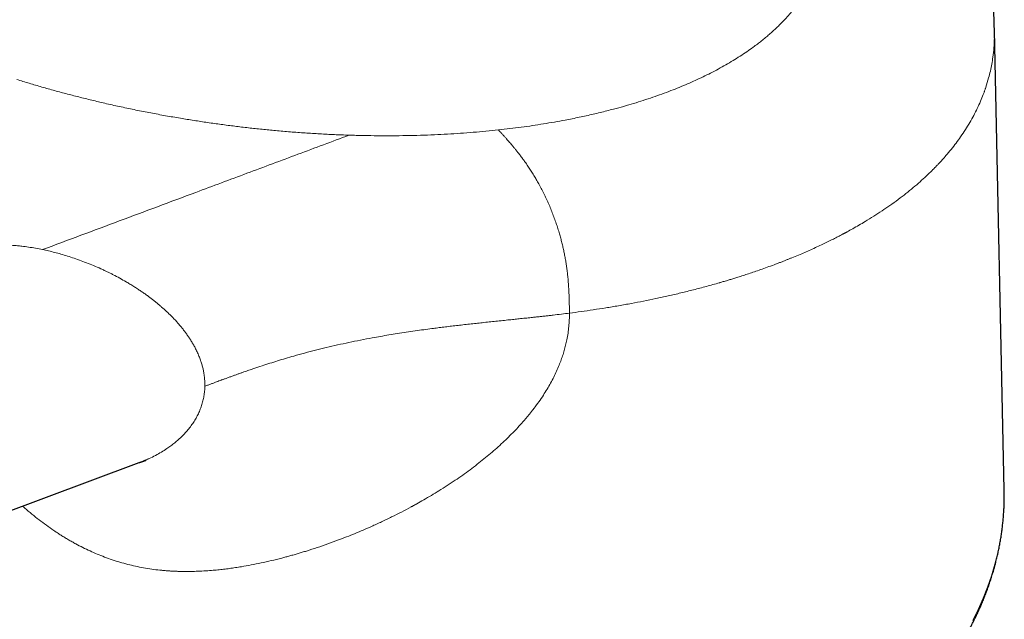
# Model space of a CAD drawing. Header units: millimetres. Extents: x 8 to 611, y 12 to 550.
# Tile 41 of 59: x 563 to 601, y 213 to 235. Entities that reach past the tile are written whole.
import ezdxf

# ---------------------------------------------------------------- set-up
doc = ezdxf.new("R2010")
doc.units = ezdxf.units.MM

msp = doc.modelspace()

# ---------------------------------------------------------------- linework, layer by layer
at = {"color": 7, "linetype": 'Continuous', "lineweight": 30}
for p, q in [((600.739, 217.548), (600.365, 235.031)), ((499.519, 193.055), (567.837, 218.584)), ((567.837, 218.584), (567.839, 218.584)), ((600.741, 217.459), (600.739, 217.548))]:
    msp.add_line(p, q, dxfattribs=at)
at = {"color": 252, "linetype": 'Continuous', "lineweight": 0, "flags": 128}
msp.add_lwpolyline([(599.543, 212.571), (599.75, 212.994), (599.937, 213.42), (600.106, 213.849), (600.254, 214.28), (600.383, 214.714), (600.492, 215.149), (600.582, 215.585), (600.652, 216.023), (600.701, 216.462), (600.731, 216.901), (600.741, 217.341), (600.741, 217.459)], dxfattribs=at)
at = {"color": 7, "linetype": 'Continuous', "lineweight": 30}
for points, knots in [([(600.365, 235.031), (600.365, 235.049), (600.364, 235.08), (600.363, 235.124), (600.362, 235.159), (600.362, 235.189), (600.361, 235.213), (600.36, 235.235), (600.36, 235.258), (600.359, 235.287), (600.358, 235.321), (600.357, 235.355), (600.356, 235.385), (600.355, 235.419), (600.353, 235.46), (600.351, 235.511), (600.349, 235.565), (600.346, 235.617), (600.343, 235.667), (600.34, 235.734), (600.334, 235.817), (600.328, 235.913), (600.321, 236.002), (600.313, 236.086), (600.305, 236.173), (600.298, 236.245), (600.292, 236.303), (600.288, 236.34), (600.284, 236.375), (600.28, 236.408), (600.276, 236.444), (600.271, 236.483), (600.265, 236.524), (600.261, 236.561), (600.256, 236.591), (600.253, 236.616), (600.25, 236.64), (600.246, 236.667), (600.241, 236.699), (600.236, 236.732), (600.231, 236.764), (600.226, 236.799), (600.219, 236.844), (600.21, 236.9), (600.2, 236.956), (600.19, 237.011), (600.18, 237.067), (600.17, 237.122), (600.16, 237.176), (600.15, 237.226), (600.14, 237.275), (600.13, 237.324), (600.119, 237.372), (600.109, 237.42), (600.098, 237.47), (600.087, 237.518), (600.078, 237.557), (600.071, 237.584), (600.066, 237.605), (600.06, 237.631), (600.053, 237.661), (600.045, 237.691), (600.038, 237.718), (600.033, 237.74), (600.028, 237.759), (600.024, 237.774), (600.02, 237.79), (600.015, 237.809), (600.009, 237.832), (600.002, 237.86), (599.994, 237.889), (599.985, 237.922), (599.975, 237.956), (599.966, 237.99), (599.957, 238.02), (599.95, 238.046), (599.942, 238.072), (599.934, 238.099), (599.926, 238.127), (599.918, 238.153), (599.911, 238.176), (599.905, 238.197), (599.897, 238.223), (599.886, 238.258), (599.874, 238.297), (599.861, 238.338), (599.848, 238.379), (599.834, 238.423), (599.82, 238.463), (599.809, 238.496), (599.799, 238.525), (599.79, 238.551), (599.781, 238.578), (599.772, 238.604), (599.762, 238.632), (599.752, 238.66), (599.742, 238.688), (599.733, 238.712), (599.726, 238.732), (599.72, 238.749), (599.713, 238.767), (599.705, 238.789), (599.696, 238.813), (599.688, 238.835), (599.681, 238.854), (599.674, 238.873), (599.666, 238.893), (599.658, 238.913), (599.65, 238.934), (599.641, 238.956), (599.633, 238.979), (599.624, 239), (599.616, 239.022), (599.606, 239.047), (599.594, 239.076), (599.582, 239.106), (599.57, 239.134), (599.56, 239.16), (599.547, 239.191), (599.532, 239.226), (599.516, 239.264), (599.502, 239.297), (599.488, 239.329), (599.474, 239.362), (599.458, 239.398), (599.441, 239.435), (599.424, 239.474), (599.407, 239.512), (599.391, 239.547), (599.371, 239.591), (599.346, 239.643), (599.315, 239.709), (599.285, 239.772), (599.256, 239.83), (599.232, 239.879), (599.211, 239.921), (599.191, 239.96), (599.173, 239.996), (599.152, 240.037), (599.127, 240.085), (599.099, 240.139), (599.07, 240.193), (599.041, 240.247), (599.011, 240.3), (598.98, 240.357), (598.949, 240.413), (598.916, 240.471), (598.885, 240.525), (598.857, 240.574), (598.827, 240.624), (598.799, 240.671), (598.77, 240.72), (598.74, 240.769), (598.691, 240.85), (598.623, 240.959), (598.535, 241.097), (598.468, 241.199), (598.422, 241.268), (598.399, 241.301), (598.377, 241.335), (598.355, 241.366), (598.336, 241.394), (598.319, 241.419), (598.302, 241.443), (598.285, 241.468), (598.266, 241.496), (598.243, 241.528), (598.217, 241.565), (598.192, 241.6), (598.17, 241.63), (598.151, 241.657), (598.132, 241.683), (598.113, 241.71), (598.094, 241.735), (598.075, 241.762), (598.053, 241.792), (598.026, 241.829), (597.996, 241.868), (597.964, 241.91), (597.93, 241.956), (597.893, 242.003), (597.859, 242.049), (597.827, 242.09), (597.794, 242.131), (597.751, 242.187), (597.687, 242.267), (597.609, 242.363), (597.527, 242.463), (597.449, 242.557), (597.369, 242.651), (597.306, 242.723), (597.263, 242.773), (597.238, 242.801), (597.212, 242.832), (597.185, 242.862), (597.159, 242.891), (597.137, 242.916), (597.117, 242.939), (597.093, 242.965), (597.066, 242.995), (597.037, 243.028), (597.008, 243.059), (596.982, 243.087), (596.96, 243.111), (596.941, 243.132), (596.923, 243.152), (596.902, 243.174), (596.87, 243.208), (596.83, 243.251), (596.782, 243.302), (596.736, 243.351), (596.69, 243.398), (596.652, 243.438), (596.622, 243.469), (596.599, 243.493), (596.576, 243.516), (596.553, 243.539), (596.53, 243.562), (596.505, 243.588), (596.457, 243.636), (596.393, 243.7), (596.316, 243.776), (596.243, 243.848), (596.171, 243.917), (596.101, 243.984), (596.038, 244.044), (595.978, 244.101), (595.92, 244.155), (595.867, 244.203), (595.818, 244.248), (595.771, 244.291), (595.72, 244.338), (595.668, 244.385), (595.616, 244.431), (595.565, 244.477), (595.515, 244.521), (595.471, 244.559), (595.434, 244.592), (595.402, 244.62), (595.374, 244.644), (595.348, 244.667), (595.32, 244.691), (595.288, 244.718), (595.253, 244.748), (595.214, 244.781), (595.173, 244.816), (595.13, 244.853), (595.086, 244.889), (595.044, 244.925), (595.002, 244.959), (594.962, 244.992), (594.927, 245.022), (594.897, 245.046), (594.869, 245.069), (594.838, 245.094), (594.801, 245.124), (594.757, 245.16), (594.706, 245.2), (594.649, 245.246), (594.594, 245.29), (594.542, 245.331), (594.497, 245.366), (594.453, 245.401), (594.414, 245.431), (594.384, 245.454), (594.363, 245.47), (594.347, 245.483), (594.331, 245.495), (594.314, 245.508), (594.291, 245.526), (594.259, 245.55), (594.219, 245.581), (594.173, 245.616), (594.121, 245.655), (594.068, 245.695), (594.018, 245.732), (593.974, 245.765), (593.935, 245.794), (593.903, 245.817), (593.875, 245.838), (593.849, 245.857), (593.818, 245.879), (593.784, 245.905), (593.744, 245.933), (593.702, 245.964), (593.657, 245.996), (593.607, 246.033), (593.551, 246.072), (593.499, 246.109), (593.451, 246.143), (593.411, 246.171), (593.373, 246.198), (593.34, 246.221), (593.312, 246.24), (593.291, 246.255), (593.273, 246.267), (593.256, 246.279), (593.237, 246.292), (593.217, 246.306), (593.184, 246.329), (593.136, 246.362), (593.069, 246.407), (593.008, 246.449), (592.956, 246.484), (592.914, 246.512), (592.871, 246.541), (592.828, 246.57), (592.788, 246.596), (592.754, 246.619), (592.726, 246.637), (592.702, 246.653), (592.673, 246.672), (592.633, 246.698), (592.576, 246.735), (592.508, 246.779), (592.431, 246.829), (592.36, 246.875), (592.298, 246.914), (592.244, 246.948), (592.19, 246.982), (592.137, 247.016), (592.091, 247.044), (592.053, 247.068), (592.024, 247.086), (591.999, 247.102), (591.977, 247.115), (591.952, 247.13), (591.921, 247.15), (591.879, 247.175), (591.831, 247.205), (591.781, 247.235), (591.716, 247.274), (591.641, 247.32), (591.562, 247.367), (591.488, 247.411), (591.416, 247.454), (591.334, 247.502), (591.242, 247.556), (591.178, 247.593), (591.144, 247.613)], [0, 0, 0, 0, 0.002506, 0.0045916, 0.0062596, 0.0075152, 0.0086532, 0.0095941, 0.0104338, 0.0118037, 0.013545, 0.015147, 0.016554, 0.0177853, 0.0199207, 0.0225257, 0.0252881, 0.0280058, 0.0305974, 0.0329581, 0.0386175, 0.0439892, 0.0487348, 0.0536544, 0.0584098, 0.0639881, 0.0664455, 0.0686957, 0.0707108, 0.0726923, 0.0747908, 0.077167, 0.0799443, 0.0823896, 0.084028, 0.0855123, 0.0870013, 0.0886095, 0.0905947, 0.0929415, 0.0949462, 0.0965546, 0.0996199, 0.1034835, 0.1073737, 0.1104691, 0.1141677, 0.1182404, 0.1213381, 0.1246609, 0.1282622, 0.1310397, 0.1344232, 0.1378536, 0.1406848, 0.1445248, 0.1474425, 0.1487159, 0.1499997, 0.1516909, 0.1539329, 0.156112, 0.157946, 0.159451, 0.1606517, 0.1617055, 0.1626642, 0.163935, 0.1656047, 0.1674188, 0.169651, 0.1716635, 0.1742795, 0.1767128, 0.1787917, 0.1805686, 0.1821346, 0.1841232, 0.1862363, 0.1880754, 0.1896418, 0.1910723, 0.1924392, 0.1951958, 0.1984875, 0.2007201, 0.2037941, 0.2072768, 0.2099975, 0.2124932, 0.2142136, 0.2161428, 0.218166, 0.2200163, 0.221849, 0.2240709, 0.2260851, 0.2278915, 0.2292985, 0.2303423, 0.2315743, 0.2331816, 0.2352439, 0.2367906, 0.2379931, 0.2393587, 0.2409156, 0.2422845, 0.2437983, 0.2454571, 0.2472201, 0.2486904, 0.2501577, 0.2518902, 0.2541961, 0.2565717, 0.2585891, 0.2603272, 0.2623014, 0.2653571, 0.2681733, 0.2706682, 0.2727901, 0.2751826, 0.2781598, 0.2806704, 0.2835015, 0.2868685, 0.2893027, 0.291256, 0.2967457, 0.3009261, 0.3063319, 0.3108566, 0.3141937, 0.3174008, 0.3203257, 0.3231311, 0.3257192, 0.3296375, 0.3341267, 0.338063, 0.3421437, 0.3465392, 0.3503743, 0.3552158, 0.3596876, 0.3637084, 0.3678772, 0.3711019, 0.3754164, 0.3789957, 0.3825749, 0.3868863, 0.3980029, 0.4084181, 0.4197668, 0.4222891, 0.4249947, 0.4277187, 0.4303532, 0.4325702, 0.4344687, 0.4363352, 0.4383019, 0.4404519, 0.4430703, 0.4461808, 0.4492591, 0.4516504, 0.4535491, 0.4556752, 0.4579937, 0.4601076, 0.4619453, 0.4643915, 0.4675397, 0.4708515, 0.4740046, 0.4779381, 0.4820054, 0.4857924, 0.4890704, 0.4922555, 0.4959558, 0.5028705, 0.5120503, 0.5199885, 0.5277808, 0.5356417, 0.5437442, 0.5459811, 0.5483201, 0.5508688, 0.5536091, 0.5561244, 0.558205, 0.5599254, 0.5620018, 0.5647582, 0.5676401, 0.5703517, 0.572828, 0.5748988, 0.576514, 0.578093, 0.579982, 0.5821809, 0.5869503, 0.5910912, 0.5952497, 0.5995685, 0.6034214, 0.6055268, 0.6076155, 0.6096513, 0.611629, 0.6135505, 0.6157253, 0.6183811, 0.6261133, 0.6324331, 0.6383605, 0.6450281, 0.6507572, 0.6561639, 0.6610408, 0.6657339, 0.6706547, 0.6739994, 0.6778477, 0.6821958, 0.68648, 0.6905489, 0.6945966, 0.6984822, 0.7019466, 0.7049894, 0.7076358, 0.7099109, 0.7118704, 0.713946, 0.7165664, 0.7192168, 0.722259, 0.725589, 0.7289285, 0.7322624, 0.7355906, 0.7387235, 0.7418473, 0.7446374, 0.7468896, 0.7486041, 0.7509725, 0.7538037, 0.7570977, 0.7608634, 0.7651471, 0.7699548, 0.7731424, 0.7765244, 0.7799844, 0.7828841, 0.7851268, 0.7864283, 0.7874899, 0.7886335, 0.7898671, 0.7911908, 0.7937786, 0.7966549, 0.7999365, 0.8036987, 0.8079412, 0.8111966, 0.8145044, 0.8172777, 0.8194726, 0.8213019, 0.8231492, 0.825055, 0.827699, 0.830448, 0.833308, 0.8365042, 0.8399567, 0.8438136, 0.8480748, 0.8507749, 0.8536153, 0.8563117, 0.8585804, 0.8604548, 0.8618842, 0.8629665, 0.864113, 0.8653693, 0.8667355, 0.8682115, 0.8720823, 0.8765659, 0.8816831, 0.8843152, 0.887088, 0.8900015, 0.8930001, 0.8956155, 0.8979897, 0.8997354, 0.901098, 0.9026597, 0.9055663, 0.9090257, 0.9137809, 0.9188503, 0.924186, 0.9275151, 0.93094, 0.9344605, 0.9379964, 0.9411409, 0.9432972, 0.945177, 0.9467802, 0.9481071, 0.9493499, 0.9514258, 0.9540769, 0.9572732, 0.9605188, 0.9636372, 0.9693925, 0.974658, 0.9785548, 0.9830378, 0.9881066, 0.9937608, 1, 1, 1, 1]), ([(567.839, 218.584), (567.839, 218.584), (567.85, 218.589), (567.871, 218.596), (567.896, 218.606), (567.915, 218.612), (567.929, 218.618), (567.946, 218.624), (567.963, 218.63), (567.98, 218.636), (567.995, 218.641), (568.009, 218.646), (568.02, 218.65), (568.033, 218.654), (568.046, 218.659), (568.058, 218.663), (568.067, 218.666), (568.074, 218.668), (568.082, 218.67), (568.089, 218.673), (568.095, 218.675), (568.095, 218.675), (568.096, 218.675)], [0, 0, 0, 0, 0.00122, 0.073535, 0.141051, 0.172469, 0.209716, 0.254225, 0.305267, 0.3517, 0.398611, 0.438316, 0.476441, 0.524228, 0.584731, 0.640205, 0.682986, 0.719776, 0.757731, 0.83299, 0.919735, 1, 1, 1, 1]), ([(571.65, 200.328), (571.757, 200.328), (571.908, 200.329), (572.132, 200.33), (572.326, 200.333), (572.556, 200.336), (572.8, 200.341), (573.055, 200.348), (573.319, 200.356), (573.59, 200.366), (573.865, 200.377), (574.146, 200.39), (574.429, 200.405), (574.715, 200.422), (575.004, 200.441), (575.294, 200.461), (575.585, 200.483), (575.878, 200.508), (576.172, 200.534), (576.467, 200.561), (576.762, 200.591), (577.058, 200.623), (577.354, 200.656), (577.65, 200.692), (577.946, 200.729), (578.242, 200.768), (578.538, 200.809), (578.834, 200.852), (579.129, 200.897), (579.425, 200.943), (579.719, 200.992), (580.014, 201.042), (580.307, 201.094), (580.6, 201.149), (580.893, 201.205), (581.184, 201.262), (581.475, 201.322), (581.765, 201.384), (582.054, 201.447), (582.342, 201.512), (582.629, 201.579), (582.915, 201.648), (583.2, 201.719), (583.484, 201.791), (583.766, 201.866), (584.048, 201.942), (584.328, 202.019), (584.607, 202.099), (584.884, 202.181), (585.16, 202.264), (585.435, 202.349), (585.708, 202.435), (585.98, 202.524), (586.25, 202.614), (586.519, 202.706), (586.786, 202.799), (587.051, 202.895), (587.315, 202.992), (587.577, 203.09), (587.837, 203.191), (588.096, 203.293), (588.352, 203.396), (588.607, 203.501), (588.86, 203.608), (589.111, 203.717), (589.36, 203.827), (589.607, 203.938), (589.852, 204.052), (590.095, 204.167), (590.336, 204.283), (590.575, 204.401), (590.811, 204.52), (591.046, 204.641), (591.278, 204.764), (591.508, 204.888), (591.736, 205.013), (591.961, 205.14), (592.185, 205.268), (592.406, 205.398), (592.624, 205.529), (592.84, 205.662), (593.054, 205.796), (593.265, 205.931), (593.474, 206.068), (593.68, 206.206), (593.884, 206.345), (594.086, 206.486), (594.284, 206.628), (594.48, 206.771), (594.674, 206.916), (594.865, 207.062), (595.053, 207.209), (595.238, 207.357), (595.421, 207.507), (595.601, 207.657), (595.778, 207.809), (595.953, 207.962), (596.124, 208.117), (596.293, 208.272), (596.459, 208.428), (596.622, 208.586), (596.782, 208.744), (596.939, 208.904), (597.094, 209.065), (597.245, 209.227), (597.393, 209.389), (597.539, 209.553), (597.681, 209.718), (597.821, 209.883), (597.957, 210.05), (598.09, 210.217), (598.22, 210.386), (598.347, 210.555), (598.471, 210.725), (598.592, 210.896), (598.71, 211.068), (598.824, 211.24), (598.935, 211.413), (599.043, 211.587), (599.148, 211.762), (599.25, 211.938), (599.348, 212.114), (599.443, 212.291), (599.535, 212.468), (599.624, 212.646), (599.709, 212.825), (599.791, 213.004), (599.87, 213.184), (599.945, 213.365), (600.017, 213.546), (600.086, 213.727), (600.151, 213.909), (600.213, 214.092), (600.271, 214.275), (600.326, 214.458), (600.378, 214.642), (600.426, 214.826), (600.471, 215.01), (600.513, 215.195), (600.551, 215.38), (600.586, 215.566), (600.617, 215.751), (600.645, 215.937), (600.669, 216.124), (600.69, 216.31), (600.707, 216.497), (600.721, 216.684), (600.731, 216.871), (600.738, 217.058), (600.741, 217.245), (600.742, 217.378), (600.741, 217.448), (600.74, 217.456)], [0, 0, 0, 0, 0.007017, 0.009912, 0.014714, 0.01971, 0.025078, 0.030687, 0.036483, 0.042426, 0.048486, 0.054639, 0.060871, 0.067167, 0.073518, 0.079916, 0.086354, 0.092828, 0.099332, 0.105864, 0.11242, 0.118998, 0.125595, 0.13221, 0.138841, 0.145487, 0.152145, 0.158816, 0.165498, 0.172191, 0.178893, 0.185604, 0.192323, 0.19905, 0.205784, 0.212524, 0.219271, 0.226024, 0.232782, 0.239545, 0.246314, 0.253087, 0.259864, 0.266645, 0.273431, 0.28022, 0.287012, 0.293808, 0.300607, 0.30741, 0.314215, 0.321022, 0.327833, 0.334646, 0.341461, 0.348279, 0.355099, 0.361921, 0.368745, 0.375572, 0.3824, 0.389229, 0.396061, 0.402894, 0.409729, 0.416566, 0.423404, 0.430243, 0.437084, 0.443926, 0.45077, 0.457615, 0.464461, 0.471308, 0.478156, 0.485006, 0.491856, 0.498708, 0.50556, 0.512413, 0.519268, 0.526123, 0.532979, 0.539836, 0.546693, 0.553551, 0.56041, 0.56727, 0.57413, 0.58099, 0.587851, 0.594713, 0.601575, 0.608437, 0.615299, 0.622162, 0.629025, 0.635889, 0.642752, 0.649615, 0.656479, 0.663342, 0.670205, 0.677068, 0.683931, 0.690794, 0.697656, 0.704518, 0.71138, 0.718241, 0.725101, 0.731961, 0.73882, 0.745679, 0.752537, 0.759394, 0.76625, 0.773106, 0.77996, 0.786814, 0.793666, 0.800518, 0.807369, 0.814219, 0.821068, 0.827916, 0.834764, 0.84161, 0.848456, 0.855301, 0.862146, 0.86899, 0.875834, 0.882678, 0.889521, 0.896365, 0.903208, 0.910052, 0.916897, 0.923743, 0.930589, 0.937437, 0.944287, 0.951138, 0.957991, 0.964846, 0.971704, 0.978564, 0.985428, 0.992295, 0.999166, 1, 1, 1, 1])]:
    msp.add_open_spline(points, degree=3, knots=knots, dxfattribs=at)
at = {"color": 252, "linetype": 'Continuous', "lineweight": 0}
for points, knots in [([(581.499, 231.248), (581.645, 231.264), (581.937, 231.297), (582.368, 231.352), (582.794, 231.412), (583.214, 231.477), (583.628, 231.547), (583.992, 231.614), (584.307, 231.675), (584.576, 231.731), (584.842, 231.788), (585.106, 231.848), (585.366, 231.91), (585.625, 231.974), (585.925, 232.052), (586.265, 232.145), (586.641, 232.256), (587.009, 232.37), (587.369, 232.49), (587.72, 232.614), (588.057, 232.74), (588.379, 232.868), (588.688, 232.998), (588.989, 233.132), (589.283, 233.27), (589.575, 233.414), (589.864, 233.566), (590.15, 233.725), (590.425, 233.887), (590.69, 234.053), (590.946, 234.223), (591.164, 234.378), (591.35, 234.516), (591.505, 234.637), (591.656, 234.76), (591.802, 234.884), (591.944, 235.01), (592.081, 235.138), (592.233, 235.286), (592.398, 235.456), (592.571, 235.648), (592.733, 235.843), (592.885, 236.04), (593.027, 236.24), (593.166, 236.454), (593.301, 236.684), (593.428, 236.929), (593.541, 237.178), (593.634, 237.418), (593.711, 237.648), (593.772, 237.866), (593.823, 238.086), (593.863, 238.307), (593.892, 238.53), (593.909, 238.73), (593.916, 238.906), (593.918, 239.059), (593.914, 239.212), (593.906, 239.366), (593.893, 239.52), (593.875, 239.676), (593.849, 239.859), (593.81, 240.07), (593.754, 240.31), (593.688, 240.55), (593.61, 240.79), (593.522, 241.03), (593.424, 241.266), (593.317, 241.498), (593.203, 241.725), (593.078, 241.953), (592.944, 242.181), (592.797, 242.414), (592.637, 242.651), (592.464, 242.892), (592.28, 243.132), (592.086, 243.371), (591.881, 243.609), (591.69, 243.82), (591.515, 244.004), (591.36, 244.163), (591.2, 244.321), (591.036, 244.478), (590.867, 244.635), (590.693, 244.792), (590.488, 244.971), (590.25, 245.172), (589.977, 245.394), (589.695, 245.614), (589.405, 245.831), (589.107, 246.047), (588.782, 246.273), (588.428, 246.509), (588.044, 246.755), (587.649, 246.998), (587.376, 247.157), (587.24, 247.237)], [0, 0, 0, 0, 0.011536, 0.023049, 0.034543, 0.046024, 0.057498, 0.068971, 0.076699, 0.084431, 0.092167, 0.099911, 0.107663, 0.115426, 0.1232, 0.135075, 0.146924, 0.158753, 0.170568, 0.182376, 0.194182, 0.205318, 0.216462, 0.227621, 0.238798, 0.25, 0.261875, 0.273724, 0.285553, 0.297369, 0.309177, 0.320983, 0.328936, 0.336893, 0.344856, 0.352826, 0.360806, 0.368797, 0.376801, 0.388336, 0.399848, 0.411341, 0.422822, 0.434296, 0.445769, 0.459295, 0.472837, 0.486402, 0.5, 0.511535, 0.523047, 0.53454, 0.546021, 0.557495, 0.568968, 0.576696, 0.584428, 0.592165, 0.599909, 0.607662, 0.615425, 0.6232, 0.635075, 0.646924, 0.658753, 0.670569, 0.682376, 0.694182, 0.705318, 0.716462, 0.727621, 0.738798, 0.75, 0.761875, 0.773724, 0.785553, 0.797369, 0.809176, 0.820983, 0.828936, 0.836893, 0.844856, 0.852826, 0.860806, 0.868797, 0.876801, 0.888337, 0.89985, 0.911344, 0.922826, 0.9343, 0.945772, 0.959298, 0.972839, 0.986403, 1, 1, 1, 1]), ([(600.364, 235.031), (600.365, 234.933), (600.368, 234.714), (600.349, 234.376), (600.314, 234.049), (600.267, 233.754), (600.213, 233.489), (600.14, 233.196), (600.075, 232.977), (600.026, 232.831), (600.01, 232.785), (599.994, 232.74), (599.978, 232.694), (599.961, 232.648), (599.916, 232.529), (599.838, 232.335), (599.716, 232.067), (599.58, 231.798), (599.43, 231.528), (599.264, 231.257), (599.09, 230.997), (598.909, 230.747), (598.722, 230.508), (598.546, 230.296), (598.383, 230.112), (598.277, 229.997), (598.208, 229.924), (598.179, 229.893), (598.149, 229.863), (598.119, 229.832), (598.089, 229.801), (598.059, 229.77), (598.028, 229.739), (597.935, 229.647), (597.774, 229.491), (597.535, 229.273), (597.277, 229.051), (597, 228.825), (596.704, 228.598), (596.399, 228.377), (596.089, 228.165), (595.775, 227.96), (595.481, 227.779), (595.213, 227.621), (594.985, 227.491), (594.825, 227.403), (594.735, 227.354), (594.711, 227.341), (594.686, 227.328), (594.661, 227.314), (594.636, 227.301), (594.611, 227.288), (594.539, 227.25), (594.417, 227.186), (594.237, 227.094), (594.044, 226.998), (593.835, 226.898), (593.612, 226.793), (593.383, 226.689), (593.15, 226.586), (592.913, 226.485), (592.716, 226.403), (592.563, 226.341), (592.457, 226.299), (592.344, 226.254), (592.226, 226.208), (592.104, 226.162), (591.937, 226.099), (591.728, 226.022), (591.478, 225.933), (591.242, 225.851), (591.019, 225.776), (590.81, 225.708), (590.623, 225.648), (590.456, 225.596), (590.309, 225.551), (590.188, 225.514), (590.09, 225.485), (590.016, 225.463), (589.966, 225.449), (589.94, 225.441), (589.932, 225.439), (589.924, 225.437), (589.916, 225.434), (589.909, 225.432), (589.741, 225.384), (589.414, 225.292), (588.926, 225.163), (588.442, 225.044), (587.963, 224.932), (587.49, 224.829), (587.024, 224.733), (586.551, 224.642), (586.072, 224.556), (585.588, 224.475), (585.115, 224.402), (584.654, 224.335), (584.348, 224.295), (584.199, 224.275)], [0, 0, 0, 0, 0.019077, 0.042346, 0.065858, 0.083255, 0.100783, 0.118442, 0.141952, 0.145048, 0.148148, 0.151251, 0.154359, 0.15747, 0.160586, 0.178832, 0.197354, 0.216152, 0.235225, 0.254575, 0.2742, 0.291698, 0.309411, 0.327336, 0.339284, 0.351325, 0.353701, 0.356081, 0.358465, 0.360851, 0.363242, 0.365636, 0.368034, 0.370435, 0.387311, 0.404745, 0.422737, 0.441287, 0.460395, 0.480062, 0.497829, 0.516029, 0.534661, 0.547194, 0.559916, 0.571266, 0.572549, 0.573834, 0.575121, 0.57641, 0.5777, 0.578992, 0.580287, 0.588737, 0.597776, 0.607402, 0.617617, 0.628419, 0.639809, 0.650319, 0.661284, 0.672704, 0.677315, 0.681996, 0.687003, 0.692492, 0.69785, 0.703077, 0.714473, 0.725195, 0.735245, 0.744621, 0.753324, 0.761354, 0.767864, 0.773852, 0.77932, 0.782643, 0.785739, 0.788276, 0.788595, 0.788912, 0.789225, 0.789535, 0.789842, 0.790146, 0.809685, 0.828745, 0.847327, 0.86543, 0.883055, 0.900201, 0.91687, 0.934652, 0.951857, 0.968483, 0.98453, 1, 1, 1, 1]), ([(563.174, 233.167), (563.333, 233.118), (563.65, 233.021), (564.131, 232.88), (564.616, 232.744), (565.104, 232.613), (565.596, 232.486), (566.092, 232.364), (566.611, 232.242), (567.15, 232.122), (567.71, 232.005), (568.271, 231.894), (568.836, 231.789), (569.386, 231.694), (569.919, 231.607), (570.436, 231.529), (570.953, 231.456), (571.471, 231.389), (571.989, 231.327), (572.506, 231.272), (573.038, 231.22), (573.583, 231.173), (574.144, 231.131), (574.703, 231.097), (575.261, 231.068), (575.631, 231.055), (575.816, 231.049)], [0, 0, 0, 0, 0.039823, 0.079603, 0.119363, 0.159122, 0.198902, 0.238724, 0.278871, 0.323094, 0.367289, 0.411486, 0.455713, 0.5, 0.540237, 0.580433, 0.620609, 0.660788, 0.700991, 0.74124, 0.781183, 0.824949, 0.868686, 0.912421, 0.956183, 1, 1, 1, 1]), ([(575.816, 231.049), (576, 231.043), (576.367, 231.033), (576.913, 231.026), (577.457, 231.025), (577.996, 231.031), (578.532, 231.044), (579.054, 231.063), (579.561, 231.088), (580.053, 231.119), (580.54, 231.156), (581.023, 231.198), (581.34, 231.231), (581.499, 231.248)], [0, 0, 0, 0, 0.093388, 0.186685, 0.279949, 0.373241, 0.466618, 0.560048, 0.64804, 0.735982, 0.823923, 0.911912, 1, 1, 1, 1]), ([(584.199, 224.275), (584.199, 224.308), (584.198, 224.372), (584.197, 224.463), (584.196, 224.546), (584.195, 224.621), (584.193, 224.688), (584.191, 224.753), (584.19, 224.824), (584.187, 224.917), (584.183, 225.027), (584.177, 225.148), (584.17, 225.271), (584.16, 225.415), (584.147, 225.582), (584.128, 225.767), (584.105, 225.949), (584.079, 226.129), (584.05, 226.307), (584.018, 226.482), (583.983, 226.655), (583.944, 226.827), (583.902, 226.998), (583.856, 227.169), (583.805, 227.35), (583.745, 227.542), (583.678, 227.744), (583.606, 227.945), (583.53, 228.145), (583.46, 228.313), (583.401, 228.451), (583.352, 228.56), (583.302, 228.668), (583.251, 228.775), (583.198, 228.881), (583.144, 228.987), (583.089, 229.091), (583.021, 229.216), (582.94, 229.36), (582.844, 229.521), (582.745, 229.68), (582.642, 229.837), (582.558, 229.959), (582.495, 230.049), (582.452, 230.108), (582.409, 230.167), (582.365, 230.227), (582.32, 230.286), (582.274, 230.346), (582.23, 230.401), (582.19, 230.452), (582.152, 230.499), (582.114, 230.546), (582.075, 230.593), (582.039, 230.636), (582.007, 230.675), (581.97, 230.718), (581.924, 230.772), (581.866, 230.84), (581.803, 230.912), (581.734, 230.989), (581.66, 231.071), (581.582, 231.158), (581.527, 231.217), (581.499, 231.248)], [0, 0, 0, 0, 0.013331, 0.025519, 0.036577, 0.046512, 0.055336, 0.063065, 0.072531, 0.083265, 0.09953, 0.115055, 0.129847, 0.146359, 0.16945, 0.191877, 0.213681, 0.234918, 0.255651, 0.275716, 0.295555, 0.315225, 0.334784, 0.354288, 0.373792, 0.397275, 0.420932, 0.444857, 0.469138, 0.493864, 0.507851, 0.52195, 0.536175, 0.550538, 0.565052, 0.579731, 0.594586, 0.609629, 0.634116, 0.65916, 0.684802, 0.711081, 0.738032, 0.748666, 0.759484, 0.77049, 0.781685, 0.793073, 0.804655, 0.816432, 0.825824, 0.835338, 0.844974, 0.854733, 0.864613, 0.87221, 0.879153, 0.89254, 0.907209, 0.923172, 0.940435, 0.958997, 0.978853, 1, 1, 1, 1]), ([(575.816, 231.048), (575.492, 230.927), (574.845, 230.685), (573.874, 230.322), (572.902, 229.96), (571.931, 229.597), (570.96, 229.234), (569.34, 228.629), (567.074, 227.782), (565.131, 227.056), (564.16, 226.693)], [0, 0, 0, 0, 0.0833268, 0.1666586, 0.2499927, 0.3333272, 0.4166612, 0.4999962, 0.7499989, 1, 1, 1, 1]), ([(564.16, 226.693), (564.07, 226.711), (563.892, 226.747), (563.628, 226.789), (563.425, 226.816), (563.283, 226.832), (563.199, 226.841), (563.116, 226.848), (563.033, 226.855), (562.951, 226.861), (562.87, 226.865), (562.738, 226.872), (562.557, 226.877), (562.329, 226.875), (562.106, 226.867), (561.89, 226.85), (561.679, 226.827), (561.543, 226.805), (561.475, 226.794)], [0, 0, 0, 0, 0.098273, 0.194217, 0.287854, 0.318871, 0.34963, 0.380131, 0.410375, 0.440365, 0.470099, 0.49958, 0.58601, 0.671191, 0.755151, 0.837918, 0.919524, 1, 1, 1, 1]), ([(570.332, 221.492), (570.332, 221.55), (570.332, 221.667), (570.317, 221.843), (570.297, 221.984), (570.277, 222.089), (570.261, 222.159), (570.244, 222.229), (570.226, 222.299), (570.205, 222.369), (570.173, 222.469), (570.125, 222.6), (570.058, 222.761), (569.996, 222.889), (569.946, 222.986), (569.911, 223.05), (569.874, 223.114), (569.836, 223.179), (569.796, 223.243), (569.746, 223.322), (569.683, 223.415), (569.607, 223.523), (569.525, 223.632), (569.438, 223.741), (569.345, 223.851), (569.247, 223.961), (569.149, 224.067), (569.027, 224.193), (568.876, 224.339), (568.74, 224.462), (568.649, 224.541), (568.609, 224.575), (568.568, 224.609), (568.527, 224.643), (568.485, 224.678), (568.442, 224.712), (568.399, 224.747), (568.336, 224.796), (568.251, 224.861), (568.142, 224.942), (568.025, 225.026), (567.9, 225.112), (567.767, 225.201), (567.625, 225.292), (567.482, 225.381), (567.305, 225.486), (567.096, 225.605), (566.912, 225.703), (566.791, 225.765), (566.734, 225.793), (566.677, 225.821), (566.62, 225.849), (566.563, 225.876), (566.505, 225.903), (566.375, 225.964), (566.172, 226.054), (565.897, 226.168), (565.627, 226.271), (565.363, 226.364), (565.107, 226.448), (564.859, 226.522), (564.619, 226.587), (564.387, 226.644), (564.235, 226.677), (564.16, 226.693)], [0, 0, 0, 0, 0.022925, 0.046042, 0.069381, 0.078617, 0.087895, 0.097214, 0.106578, 0.115987, 0.125443, 0.147084, 0.169223, 0.191877, 0.200921, 0.210047, 0.219257, 0.228551, 0.23793, 0.247394, 0.263145, 0.27926, 0.295741, 0.312591, 0.329813, 0.347409, 0.365382, 0.38118, 0.409387, 0.439084, 0.445093, 0.45116, 0.457285, 0.463468, 0.469708, 0.476006, 0.482362, 0.488776, 0.50335, 0.518776, 0.535054, 0.552184, 0.570167, 0.589002, 0.608691, 0.626622, 0.65754, 0.688481, 0.695431, 0.702382, 0.709334, 0.716287, 0.723241, 0.730197, 0.737153, 0.770504, 0.802865, 0.834236, 0.864619, 0.894017, 0.921931, 0.948899, 0.974921, 1, 1, 1, 1]), ([(584.199, 224.275), (584.198, 224.191), (584.197, 224.023), (584.179, 223.768), (584.148, 223.514), (584.106, 223.276), (584.057, 223.055), (584.003, 222.851), (583.94, 222.647), (583.868, 222.443), (583.785, 222.231), (583.688, 222.011), (583.576, 221.782), (583.452, 221.553), (583.317, 221.323), (583.165, 221.085), (582.995, 220.839), (582.858, 220.655), (582.767, 220.539), (582.727, 220.489), (582.687, 220.439), (582.647, 220.389), (582.606, 220.34), (582.564, 220.29), (582.522, 220.24), (582.432, 220.136), (582.291, 219.977), (582.092, 219.767), (581.883, 219.556), (581.663, 219.345), (581.434, 219.136), (581.196, 218.928), (580.948, 218.722), (580.689, 218.517), (580.42, 218.313), (580.14, 218.11), (579.849, 217.908), (579.547, 217.707), (579.246, 217.517), (578.949, 217.335), (578.668, 217.171), (578.469, 217.058), (578.357, 216.996), (578.321, 216.976), (578.286, 216.957), (578.25, 216.937), (578.215, 216.918), (578.069, 216.839), (577.811, 216.703), (577.436, 216.514), (577.055, 216.331), (576.695, 216.166), (576.357, 216.018), (576.043, 215.886), (575.729, 215.76), (575.384, 215.627), (575.009, 215.49), (574.602, 215.35), (574.278, 215.245), (574.038, 215.171), (573.88, 215.124), (573.723, 215.079), (573.566, 215.035), (573.41, 214.992), (573.175, 214.93), (572.862, 214.852), (572.474, 214.765), (572.095, 214.688), (571.769, 214.63), (571.494, 214.586), (571.269, 214.554), (571.045, 214.526), (570.818, 214.501), (570.567, 214.478), (570.295, 214.459), (570.008, 214.446), (569.727, 214.44), (569.495, 214.441), (569.309, 214.445), (569.169, 214.451), (569.031, 214.458), (568.894, 214.467), (568.758, 214.479), (568.564, 214.497), (568.312, 214.529), (568.003, 214.578), (567.698, 214.639), (567.396, 214.71), (567.098, 214.792), (566.805, 214.885), (566.518, 214.988), (566.238, 215.1), (565.963, 215.22), (565.69, 215.351), (565.463, 215.469), (565.281, 215.57), (565.14, 215.651), (565.001, 215.734), (564.862, 215.82), (564.724, 215.909), (564.537, 216.034), (564.303, 216.197), (564.025, 216.405), (563.751, 216.624), (563.543, 216.799), (563.429, 216.902), (563.402, 216.926)], [0, 0, 0, 0, 0.011604, 0.02307, 0.03443, 0.045711, 0.054701, 0.063676, 0.072653, 0.081646, 0.090672, 0.100843, 0.111134, 0.121567, 0.13216, 0.142933, 0.155013, 0.167355, 0.169812, 0.17228, 0.17476, 0.177251, 0.179753, 0.182267, 0.184793, 0.187331, 0.198224, 0.20937, 0.220779, 0.232459, 0.244418, 0.256444, 0.268753, 0.281353, 0.294249, 0.307447, 0.320952, 0.334768, 0.348901, 0.361603, 0.374556, 0.386164, 0.387699, 0.389237, 0.390779, 0.392324, 0.393872, 0.395424, 0.411255, 0.42723, 0.44335, 0.45962, 0.472511, 0.485498, 0.498582, 0.511211, 0.527844, 0.544263, 0.560472, 0.566783, 0.573063, 0.579311, 0.585527, 0.591712, 0.597867, 0.613458, 0.62864, 0.643419, 0.657798, 0.666634, 0.675317, 0.683846, 0.692421, 0.701545, 0.712729, 0.723672, 0.734379, 0.744858, 0.750258, 0.755597, 0.760877, 0.766099, 0.771264, 0.776373, 0.788358, 0.800253, 0.812075, 0.823839, 0.835562, 0.84726, 0.858951, 0.870268, 0.88167, 0.893171, 0.904785, 0.910918, 0.917088, 0.923296, 0.929544, 0.935834, 0.942168, 0.955313, 0.968626, 0.98212, 0.995808, 1, 1, 1, 1]), ([(570.332, 221.492), (570.374, 221.507), (570.455, 221.537), (570.571, 221.581), (570.679, 221.621), (570.777, 221.658), (570.866, 221.691), (570.937, 221.717), (570.991, 221.737), (571.033, 221.752), (571.081, 221.77), (571.136, 221.79), (571.197, 221.813), (571.256, 221.834), (571.316, 221.856), (571.374, 221.877), (571.431, 221.898), (571.488, 221.918), (571.544, 221.938), (571.599, 221.958), (571.654, 221.977), (571.708, 221.996), (571.762, 222.016), (571.862, 222.051), (572.007, 222.101), (572.237, 222.18), (572.502, 222.268), (572.802, 222.365), (573.1, 222.459), (573.404, 222.551), (573.746, 222.65), (574.125, 222.756), (574.537, 222.864), (574.953, 222.967), (575.377, 223.065), (575.81, 223.16), (576.251, 223.249), (576.653, 223.326), (577.014, 223.391), (577.333, 223.445), (577.659, 223.498), (577.991, 223.549), (578.325, 223.598), (578.651, 223.644), (578.939, 223.682), (579.193, 223.715), (579.423, 223.744), (579.659, 223.773), (579.901, 223.801), (580.15, 223.83), (580.399, 223.858), (580.645, 223.885), (580.892, 223.912), (581.143, 223.939), (581.402, 223.966), (581.663, 223.993), (581.872, 224.015), (582.028, 224.031), (582.132, 224.042), (582.236, 224.053), (582.346, 224.065), (582.46, 224.077), (582.577, 224.089), (582.688, 224.101), (582.811, 224.114), (582.944, 224.128), (583.084, 224.143), (583.195, 224.156), (583.283, 224.166), (583.354, 224.173), (583.429, 224.182), (583.503, 224.19), (583.658, 224.208), (583.891, 224.236), (584.097, 224.262), (584.199, 224.275)], [0, 0, 0, 0, 0.010729, 0.020672, 0.02983, 0.038202, 0.045788, 0.052588, 0.056227, 0.059592, 0.063226, 0.068424, 0.073551, 0.078608, 0.083595, 0.08851, 0.093356, 0.098131, 0.102835, 0.107469, 0.112032, 0.116525, 0.120948, 0.125542, 0.14155, 0.1573, 0.182322, 0.206673, 0.230358, 0.253907, 0.278952, 0.310566, 0.341821, 0.372727, 0.404079, 0.435568, 0.467194, 0.498971, 0.52082, 0.542976, 0.565444, 0.588228, 0.611332, 0.633444, 0.654423, 0.66933, 0.684634, 0.700336, 0.716435, 0.732933, 0.749825, 0.765831, 0.781467, 0.798594, 0.815384, 0.832608, 0.849845, 0.856618, 0.86339, 0.87016, 0.877145, 0.885077, 0.892707, 0.900035, 0.907061, 0.916991, 0.926248, 0.934834, 0.938868, 0.943857, 0.948803, 0.953704, 0.958562, 0.979715, 1, 1, 1, 1]), ([(567.839, 218.584), (567.839, 218.585), (567.891, 218.603), (567.954, 218.629), (568.029, 218.659), (568.066, 218.675), (568.103, 218.691), (568.14, 218.707), (568.176, 218.723), (568.282, 218.772), (568.453, 218.856), (568.679, 218.983), (568.848, 219.09), (568.967, 219.172), (569.043, 219.227), (569.116, 219.282), (569.186, 219.338), (569.254, 219.395), (569.353, 219.481), (569.478, 219.599), (569.623, 219.753), (569.753, 219.91), (569.871, 220.072), (569.974, 220.236), (570.065, 220.405), (570.144, 220.578), (570.209, 220.756), (570.261, 220.937), (570.299, 221.12), (570.325, 221.305), (570.33, 221.429), (570.332, 221.492)], [0, 0, 0, 0, 0.00049, 0.037429, 0.046917, 0.056327, 0.06566, 0.074916, 0.084095, 0.093197, 0.155864, 0.216492, 0.275118, 0.297614, 0.319809, 0.341707, 0.36331, 0.384622, 0.405646, 0.4584, 0.510099, 0.560804, 0.610576, 0.659485, 0.7076, 0.756624, 0.805418, 0.854068, 0.902657, 0.951273, 1, 1, 1, 1])]:
    msp.add_open_spline(points, degree=3, knots=knots, dxfattribs=at)

doc.saveas('drawing.dxf')
